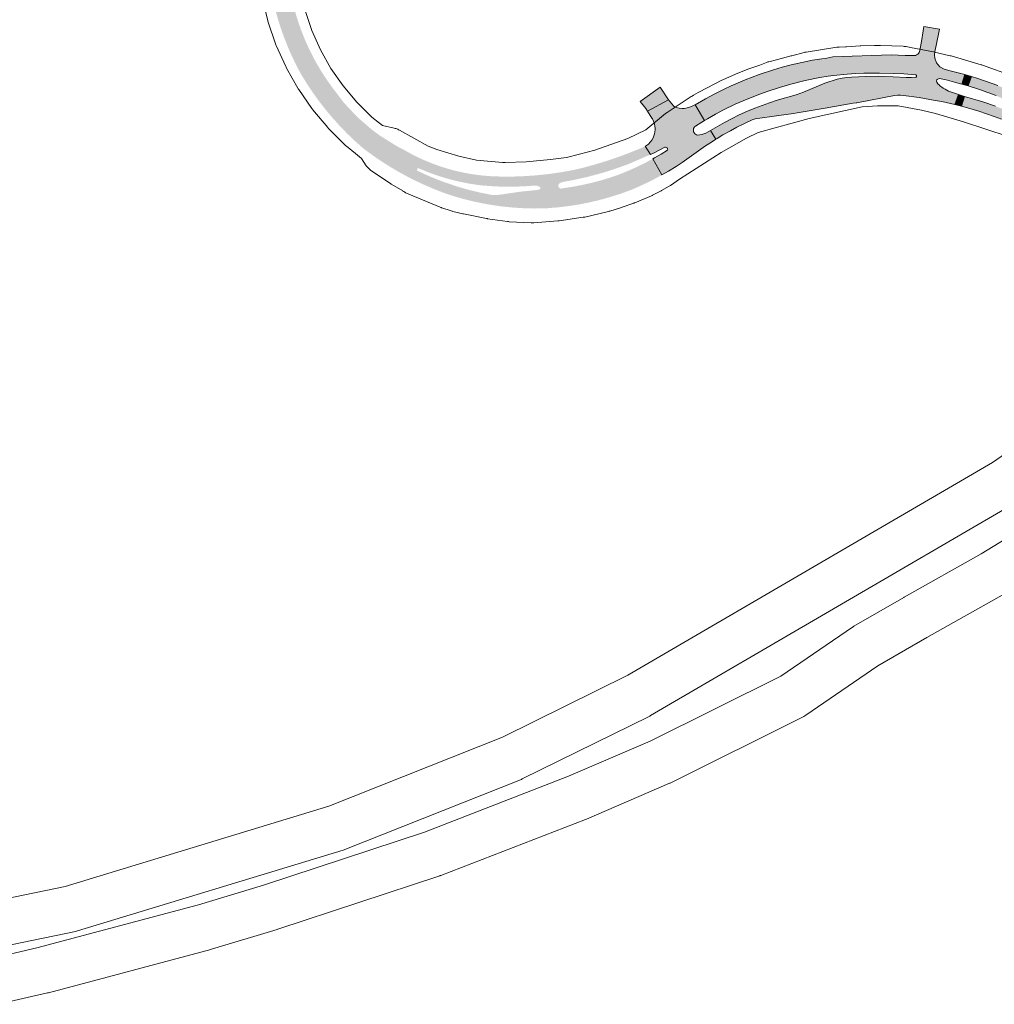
# Paper-space layout 'Layout1' of a CAD drawing. Header units: metres. Extents: x 123097 to 144122, y 392739 to 407589.
# Tile 163 of 256: x 134948 to 135327, y 394072 to 394455. Entities that reach past the tile are written whole.
import ezdxf

# ---------------------------------------------------------------- set-up
doc = ezdxf.new("R2010")
doc.units = ezdxf.units.M
doc.header["$MEASUREMENT"] = 0
for name, color, linetype, lineweight in [('gs-knt-aanvullende hoofdweg', 7, 'Continuous', 0), ('gs-knt-autosnelweg', 7, 'Continuous', 0), ('ir-ARC-asfalt-hoofdwegen-te inspecteren', 5, 'Continuous', 0)]:
    doc.layers.add(name, color=color, linetype=linetype, lineweight=lineweight)

psp = doc.layouts.get("Layout1")

# ---------------------------------------------------------------- hatches: boundary and pattern name
at = {"layer": 'ir-ARC-asfalt-hoofdwegen-te inspecteren', "linetype": 'Continuous', "lineweight": 13}
h = psp.add_hatch(color=5, dxfattribs=at)
h.paths.add_polyline_path([(135148.312, 394381.723), (135144.244, 394381.829), (135140.183, 394382.085), (135136.348, 394382.467), (135132.53, 394382.985), (135128.392, 394383.701), (135124.284, 394384.577), (135121.226, 394385.337), (135118.192, 394386.184), (135115.12, 394387.14), (135111.972, 394388.29), (135109.388, 394389.31), (135106.828, 394390.39), (135104.48, 394391.444), (135102.156, 394392.548), (135099.575, 394393.848), (135097.027, 394395.21), (135094.752, 394396.495), (135092.505, 394397.829), (135090.182, 394399.28), (135087.894, 394400.784), (135084.659, 394403.044), (135081.5, 394405.41), (135078.306, 394408.281), (135075.57, 394410.919), (135072.8, 394413.777), (135069.674, 394417.252), (135067.098, 394420.344), (135064.817, 394423.275), (135062.525, 394426.43), (135060.348, 394429.65), (135058.189, 394433.093), (135057.25, 394434.68), (135056.203, 394436.674), (135054.344, 394440.48), (135053.34, 394442.701), (135052.384, 394444.943), (135051.317, 394447.623), (135050.319, 394450.329), (135049.392, 394453.06), (135048.535, 394455.814), (135047.685, 394458.831), (135037.395, 394500.23), (135036.989, 394501.867), (135036.191, 394505.08), (135033.611, 394514.33), (135032.912, 394516.565), (135032.408, 394518.177), (135030.592, 394523.482), (135030.089, 394524.63), (135027.251, 394532.222), (135026.566, 394534.123), (135025.701, 394536.356), (135030.034, 394536.83), (135030.654, 394534.381), (135030.805, 394533.803), (135031.245, 394533.224), (135031.959, 394533.09), (135032.579, 394533.469), (135032.785, 394534.166), (135032.636, 394534.72), (135032.046, 394537.076), (135039.118, 394537.951), (135039.315, 394535.654), (135039.652, 394533.749), (135041.213, 394526.549), (135042.923, 394519.44), (135043.331, 394517.811), (135046.748, 394504.141), (135047.158, 394502.5), (135050.68, 394488.41), (135051.03, 394486.46), (135054.28, 394462.55), (135054.998, 394459.625), (135055.75, 394456.94), (135056.689, 394453.963), (135057.732, 394451.017), (135058.798, 394448.301), (135059.743, 394446.087), (135061.148, 394443.062), (135062.665, 394440.092), (135063.765, 394438.094), (135065.302, 394435.487), (135067.305, 394432.362), (135069.79, 394428.84), (135074.393, 394422.805), (135079.593, 394417.277), (135085.335, 394412.313), (135086.839, 394411.174), (135088.375, 394410.071), (135094.608, 394406.164), (135097.72, 394404.52), (135100.624, 394402.911), (135102.117, 394402.147), (135104.365, 394401.073), (135106.647, 394400.073), (135109.26, 394399.034), (135111.911, 394398.093), (135114.566, 394397.258), (135117.25, 394396.521), (135119.021, 394396.092), (135121.105, 394395.644), (135123.049, 394395.281), (135125.002, 394394.968), (135126.966, 394394.706), (135128.937, 394394.495), (135131.62, 394394.29), (135135.091, 394394.168), (135137.802, 394394.138), (135140.393, 394394.162), (135142.983, 394394.238), (135148.033, 394394.535), (135152.686, 394394.984), (135154.412, 394395.194), (135158.778, 394395.829), (135161.567, 394396.315), (135164.81, 394396.96), (135168.141, 394397.792), (135171.454, 394398.696), (135174.446, 394399.579), (135177.289, 394400.477), (135180.114, 394401.429), (135184.728, 394403.112), (135189.288, 394404.937), (135191.61, 394405.93), (135193.652, 394402.762), (135185.345, 394399.147), (135181.184, 394397.607), (135176.97, 394396.22), (135175.083, 394395.644), (135169.334, 394394.08), (135163.518, 394392.783), (135159.63, 394392.07), (135158.93, 394391.83), (135158.22, 394391.47), (135157.926, 394391.177), (135157.763, 394390.795), (135157.752, 394390.403), (135157.881, 394390.032), (135158.189, 394389.688), (135158.613, 394389.504), (135158.936, 394389.489), (135159.25, 394389.57), (135163.126, 394390.147), (135166.978, 394390.869), (135170.681, 394391.704), (135174.352, 394392.672), (135177.276, 394393.546), (135181.21, 394394.87), (135185.002, 394396.425), (135187.552, 394397.56), (135190.075, 394398.756), (135192.647, 394400.053), (135194.582, 394401.089), (135198.084, 394394.784), (135195.525, 394393.386), (135192.929, 394392.057), (135190.298, 394390.8), (135186.94, 394389.32), (135184.815, 394388.499), (135182.05, 394387.506), (135179.259, 394386.589), (135176.063, 394385.64), (135172.84, 394384.79), (135169.762, 394384.076), (135166.665, 394383.453), (135162.846, 394382.812), (135162.785, 394382.803), (135157.755, 394382.173), (135152.7, 394381.78), (135152.578, 394381.778)])
h.paths.add_polyline_path([(135133.45, 394386.97), (135131.95, 394387), (135127.275, 394387.929), (135122.949, 394388.978), (135120.395, 394389.687), (135117.858, 394390.456), (135113.469, 394391.948), (135110.731, 394392.985), (135108.022, 394394.095), (135105.761, 394395.087), (135102.88, 394396.44), (135102.775, 394396.585), (135102.72, 394396.756), (135102.729, 394396.978), (135102.776, 394397.078), (135102.823, 394397.179), (135103.046, 394397.361), (135103.33, 394397.41), (135107.325, 394395.767), (135109.727, 394394.89), (135112.154, 394394.085), (135115.321, 394393.154), (135118.521, 394392.346), (135121.378, 394391.734), (135124.255, 394391.22), (135127.84, 394390.72), (135130.846, 394390.475), (135134.415, 394390.287), (135137.989, 394390.211), (135141.05, 394390.234), (135144.109, 394390.339), (135148.944, 394390.663), (135149.307, 394390.633), (135149.739, 394390.526), (135150.145, 394390.346), (135150.73, 394389.9), (135150.763, 394389.717), (135150.743, 394389.532), (135150.656, 394389.337), (135150.51, 394389.18), (135149.71, 394388.95), (135143.15, 394388.3), (135134.99, 394387.09)], flags=16)
for points in [[(135299.06, 394446.66), (135298.571, 394443.94), (135298.45, 394443.27), (135298.332, 394442.834), (135298.137, 394442.427), (135297.891, 394442.087), (135297.591, 394441.793), (135297.098, 394441.477), (135296.69, 394441.323), (135296.32, 394441.25), (135292.77, 394441.21), (135287.329, 394441.47), (135264.542, 394440.75), (135262.236, 394440.3), (135260.231, 394440.007), (135256.673, 394439.421), (135252.502, 394438.602), (135248.361, 394437.644), (135244.896, 394436.728), (135241.459, 394435.715), (135235.913, 394433.855), (135230.46, 394431.74), (135227.762, 394430.63), (135225.036, 394429.439), (135222.336, 394428.189), (135218.658, 394426.37), (135215.036, 394424.44), (135210.991, 394422.107), (135214.653, 394416.009), (135215.762, 394416.675), (135218.872, 394418.434), (135222.035, 394420.096), (135226.582, 394422.276), (135231.219, 394424.257), (135236.114, 394426.188), (135239.381, 394427.379), (135243.79, 394428.835), (135248.247, 394430.134), (135253.849, 394431.529), (135259.507, 394432.676), (135262.7, 394433.21), (135264.791, 394433.467), (135270.094, 394433.984), (135273.534, 394434.217), (135276.601, 394434.357), (135279.671, 394434.434), (135282.664, 394434.448), (135288.05, 394434.32), (135292.23, 394434.1), (135296.82, 394433.73), (135296.968, 394433.661), (135297.083, 394433.545), (135297.168, 394433.275), (135297.083, 394433.005), (135296.946, 394432.876), (135296.77, 394432.81), (135295.14, 394432.69), (135293.07, 394432.73), (135288, 394433.02), (135282.452, 394433.168), (135277.178, 394433.106), (135271.909, 394432.849), (135270.04, 394432.71), (135268.21, 394432.5), (135266.21, 394432.03), (135261.48, 394430.45), (135253.13, 394427.02), (135250.28, 394426), (135242.882, 394423.841), (135239.949, 394422.887), (135237.043, 394421.853), (135234.174, 394420.744), (135231.337, 394419.557), (135228.184, 394418.129), (135225.077, 394416.606), (135222.359, 394415.175), (135216.986, 394412.125), (135219.051, 394408.686), (135219.559, 394409.007), (135221.807, 394410.353), (135224.697, 394411.976), (135227.259, 394413.318), (135233.22, 394416.19), (135234.37, 394416.59), (135243.618, 394417.869), (135249.249, 394418.671), (135250.637, 394419.015), (135261.528, 394420.835), (135272.432, 394422.708), (135273.611, 394422.831), (135273.854, 394422.878), (135288.5, 394425.7), (135289.67, 394425.8), (135290.89, 394425.78), (135292.062, 394425.673), (135298.11, 394424.88), (135304.36, 394423.82), (135306.95, 394423.31), (135312.053, 394422.144), (135313.486, 394426.084), (135311.47, 394426.7), (135309.64, 394427.44), (135308.26, 394428.12), (135307.521, 394428.587), (135306.09, 394429.66), (135306.064, 394429.684), (135305.45, 394430.26), (135305.03, 394430.9), (135304.953, 394431.176), (135304.964, 394431.462), (135305.022, 394431.613), (135305.079, 394431.764), (135305.222, 394431.948), (135305.407, 394432.09), (135305.65, 394432.19), (135306.22, 394432.27), (135306.724, 394432.178), (135307.967, 394431.943), (135309.24, 394431.64), (135311.935, 394430.948), (135314.829, 394430.143), (135315.98, 394433.845), (135310.2, 394435.37), (135307.85, 394435.93), (135306.169, 394436.926), (135304.911, 394438.422), (135304.217, 394440.249), (135304.107, 394441.514), (135304.274, 394442.772), (135304.759, 394445.137), (135306.079, 394451.567), (135299.992, 394452.593), (135299.726, 394450.899)], [(135318.482, 394433.091), (135317.174, 394429.441), (135321.64, 394428.013), (135324.883, 394426.873), (135328.1, 394425.66), (135338.2, 394421.15), (135343.53, 394418.46), (135349.16, 394415.12), (135355.356, 394411.126), (135356.25, 394410.55), (135356.377, 394410.303), (135356.354, 394410.014), (135356.258, 394409.891), (135356.162, 394409.768), (135355.964, 394409.686), (135355.75, 394409.69), (135354.804, 394410.129), (135345.66, 394414.37), (135340.14, 394416.8), (135334.56, 394419.04), (135327.84, 394421.52), (135322.98, 394423.18), (135315.803, 394425.375), (135314.577, 394421.5), (135317.023, 394420.855), (135321.32, 394419.588), (135324.379, 394418.604), (135327.308, 394417.596), (135330.195, 394416.537), (135332.245, 394415.733), (135338.359, 394413.252), (135339.812, 394412.625), (135343.319, 394411.105), (135345.135, 394410.273), (135349.621, 394408.11), (135352.609, 394406.559), (135353.993, 394405.84), (135354.483, 394405.586), (135358.715, 394403.231), (135363.11, 394400.62), (135365.386, 394399.138), (135366.714, 394398.274), (135376.09, 394392.17), (135380.491, 394389.075), (135382.55, 394392.162), (135384.61, 394395.25), (135370.88, 394405.29), (135361.23, 394412.16), (135358.39, 394414.126), (135355.886, 394415.78), (135353.122, 394417.524), (135349.687, 394419.574), (135346.25, 394421.502), (135343.842, 394422.783), (135336.41, 394426.388), (135328.789, 394429.574), (135321.002, 394432.33)], [(135191.807, 394420.669), (135192.502, 394419.556), (135200.643, 394423.997), (135197.418, 394429.012), (135189.628, 394423.376)], [(135202.551, 394421.679), (135200.643, 394423.997), (135192.502, 394419.556), (135194.15, 394416.917), (135194.36, 394416.62), (135194.794, 394415.655), (135195.131, 394414.701), (135195.35, 394413.644), (135195.412, 394412.969), (135195.415, 394412.291), (135195.348, 394411.545), (135195.21, 394410.808), (135194.963, 394409.979), (135194.625, 394409.183), (135194.13, 394408.321), (135193.529, 394407.53), (135192.822, 394406.813), (135192.028, 394406.195), (135191.61, 394405.93), (135193.652, 394402.762), (135194.726, 394403.284), (135199.168, 394405.553), (135199.486, 394405.573), (135199.792, 394405.487), (135200.047, 394405.31), (135200.138, 394405.185), (135200.23, 394405.06), (135200.31, 394404.841), (135200.266, 394404.612), (135200.173, 394404.485), (135197.8, 394402.9), (135195.186, 394401.413), (135194.582, 394401.089), (135198.084, 394394.784), (135200.604, 394396.252), (135203.61, 394398.129), (135205.897, 394399.648), (135212.347, 394404.175), (135215.046, 394406.067), (135217.345, 394407.606), (135219.051, 394408.686), (135216.986, 394412.125), (135215.11, 394411.06), (135213.64, 394410.49), (135212.06, 394410.27), (135211.548, 394410.397), (135211.088, 394410.656), (135210.796, 394410.927), (135210.565, 394411.252), (135210.4, 394411.628), (135210.318, 394412.031), (135210.321, 394412.443), (135210.41, 394412.846), (135210.562, 394413.188), (135210.777, 394413.495), (135211.09, 394413.79), (135213.544, 394415.343), (135214.653, 394416.009), (135210.991, 394422.107), (135210.65, 394421.91), (135209.581, 394421.373), (135208.449, 394420.986), (135207.325, 394420.761), (135206.664, 394420.698), (135206.001, 394420.685), (135204.774, 394420.791), (135203.668, 394421.039), (135203.09, 394421.23), (135202.795, 394421.369)]]:
    psp.add_hatch(color=5, dxfattribs=at).paths.add_polyline_path(points, flags=0)

# ---------------------------------------------------------------- linework, layer by layer
at = {"layer": 'gs-knt-aanvullende hoofdweg', "color": 7, "linetype": 'Continuous', "flags": 128}
for points in [[(135039.923, 394542.472), (135040.472, 394540.076), (135057.183, 394467.124), (135059.189, 394458.799), (135061.854, 394450.982), (135065.229, 394443.446), (135069.285, 394436.251), (135073.985, 394429.461), (135079.292, 394423.134), (135085.16, 394417.322), (135088.132, 394414.877), (135089.404, 394413.981), (135093.887, 394412.99), (135094.236, 394412.904), (135094.581, 394412.801), (135094.921, 394412.682), (135095.255, 394412.546), (135095.582, 394412.395), (135095.901, 394412.228), (135107.109, 394406.026), (135110.422, 394404.684), (135119.006, 394402.1), (135125.934, 394400.501)], [(135332.786, 394409.7), (135315.443, 394415.517), (135304.474, 394418.695), (135299.129, 394419.963), (135290.054, 394421.685), (135281.935, 394421.661), (135275.947, 394421.317), (135255.423, 394416.809), (135235.534, 394411.278), (135231.028, 394409.123), (135221.175, 394403.487), (135204.963, 394393.153), (135201.387, 394390.711), (135201.157, 394390.56), (135200.921, 394390.417), (135197.926, 394388.679), (135197.719, 394388.564), (135197.509, 394388.454), (135194.428, 394386.918), (135194.209, 394386.814), (135193.987, 394386.716), (135187.504, 394383.991), (135187.314, 394383.914), (135187.122, 394383.842), (135182.638, 394382.239), (135182.324, 394382.135), (135177.751, 394380.724), (135177.513, 394380.655), (135177.273, 394380.593), (135168.102, 394378.414), (135167.779, 394378.345), (135167.454, 394378.29), (135158.125, 394376.924), (135157.875, 394376.892), (135157.624, 394376.868), (135148.212, 394376.13), (135147.885, 394376.112), (135147.879, 394376.111), (135147.557, 394376.108), (135147.546, 394376.107), (135147.229, 394376.118), (135147.213, 394376.118), (135138.663, 394376.588), (135138.338, 394376.613), (135138.015, 394376.652), (135130.244, 394377.76), (135130.216, 394377.765), (135130.048, 394377.791), (135129.853, 394377.826), (135120.86, 394379.598), (135120.555, 394379.665), (135120.533, 394379.67), (135116.676, 394380.61), (135116.394, 394380.684), (135116.116, 394380.769), (135112.377, 394381.994), (135112.287, 394382.026), (135112.242, 394382.041), (135112.103, 394382.09), (135111.834, 394382.196), (135099.533, 394387.305), (135099.043, 394387.509), (135098.675, 394387.673), (135098.316, 394387.857), (135097.968, 394388.061), (135097.631, 394388.282), (135097.306, 394388.522), (135097.265, 394388.554), (135092.92, 394391.099), (135092.725, 394391.217), (135092.533, 394391.342), (135085.088, 394396.335), (135084.791, 394396.545), (135084.504, 394396.769), (135084.228, 394397.007), (135083.964, 394397.258), (135083.713, 394397.521), (135083.475, 394397.797), (135083.25, 394398.083), (135083.04, 394398.38), (135081.178, 394401.147), (135078.808, 394403.098), (135075.35, 394405.942), (135075.088, 394406.168), (135074.836, 394406.406), (135068.476, 394412.707), (135068.236, 394412.956), (135068.007, 394413.216), (135062.254, 394420.075), (135062.037, 394420.346), (135061.833, 394420.626), (135056.738, 394427.987), (135056.548, 394428.276), (135056.371, 394428.573), (135051.975, 394436.372), (135051.812, 394436.678), (135051.663, 394436.99), (135048.004, 394445.161), (135047.869, 394445.48), (135047.75, 394445.806), (135044.861, 394454.279), (135044.757, 394454.609), (135044.668, 394454.944), (135042.571, 394463.647)], [(135125.934, 394400.501), (135135.971, 394399.607), (135135.975, 394399.607), (135135.978, 394399.607), (135137.02, 394399.566), (135145.22, 394399.932), (135145.251, 394399.934), (135154.772, 394400.783), (135160.919, 394401.59), (135165.976, 394402.812), (135171.939, 394404.424), (135184.8, 394408.947), (135191.754, 394412.346), (135199.487, 394418.681), (135199.684, 394418.837), (135199.753, 394418.887), (135199.785, 394418.912), (135199.887, 394418.986), (135200.094, 394419.129), (135209.011, 394425.045), (135209.266, 394425.207), (135209.352, 394425.257), (135209.396, 394425.284), (135209.44, 394425.308), (135209.527, 394425.358), (135209.794, 394425.499), (135210.393, 394425.8), (135212.195, 394426.887), (135212.643, 394427.137), (135221.436, 394431.655), (135221.818, 394431.838), (135226.66, 394433.99), (135226.93, 394434.103), (135231.858, 394436.067), (135232.272, 394436.219), (135236.135, 394437.501), (135238.695, 394438.545), (135239.002, 394438.663), (135239.313, 394438.767), (135239.63, 394438.857), (135242.619, 394439.64), (135247.779, 394441.021), (135248.206, 394441.122), (135248.561, 394441.196), (135253.398, 394442.462), (135253.649, 394442.523), (135253.731, 394442.54), (135253.775, 394442.55), (135253.903, 394442.576), (135254.157, 394442.62), (135266.171, 394444.469), (135266.452, 394444.506), (135266.547, 394444.516), (135266.593, 394444.521), (135266.638, 394444.524), (135266.734, 394444.534), (135267.017, 394444.55), (135269.523, 394444.649), (135269.66, 394444.663), (135269.95, 394444.688), (135275.204, 394445.038), (135275.496, 394445.052), (135280.801, 394445.198), (135281.243, 394445.197), (135282.565, 394445.156), (135282.626, 394445.157), (135282.988, 394445.145), (135283.078, 394445.14), (135291.881, 394444.863), (135292.271, 394444.841), (135292.659, 394444.798), (135293.045, 394444.735), (135294.771, 394444.408), (135303.804, 394442.694), (135304.137, 394442.623), (135310.205, 394441.184), (135310.384, 394441.14), (135310.562, 394441.09), (135322.311, 394437.686), (135322.547, 394437.614), (135322.781, 394437.533), (135334.371, 394433.33)]]:
    psp.add_lwpolyline(points, dxfattribs=at)
at = {"layer": 'gs-knt-autosnelweg', "color": 7, "linetype": 'Continuous', "flags": 128}
for points in [[(133929.002, 394176.065), (133929.599, 394175.971), (134379.692, 394105.067), (134507.119, 394088.828), (134582.862, 394082.358), (134680.976, 394080.2), (134766.291, 394084.508), (134862.703, 394096.631), (134965.828, 394117.908), (135068.411, 394149.151), (135136.078, 394176.012), (135184.861, 394200.08), (135326.653, 394282.818), (135407.798, 394338.909), (135425.002, 394352.295)], [(134935.866, 394089.605), (134954.853, 394093.937), (135017.773, 394110.714), (135043.079, 394118.331), (135105.738, 394139.036), (135161.692, 394160.728), (135193.429, 394174.366), (135244.391, 394199.722), (135272.208, 394218.771), (135272.498, 394218.961), (135272.795, 394219.14), (135292.208, 394230.346), (135292.286, 394230.391), (135322.336, 394247.338), (135377.013, 394280.739)], [(135336.033, 394267.428), (135193.671, 394184.357), (135193.396, 394184.203), (135193.117, 394184.059), (135143.725, 394159.691), (135143.397, 394159.537), (135143.063, 394159.397), (135074.715, 394132.266), (135074.368, 394132.136), (135074.016, 394132.021), (134970.681, 394100.549), (134970.281, 394100.437), (134969.877, 394100.344), (134865.999, 394078.911)], [(135331.325, 394231.719), (135301.177, 394214.717), (135282.104, 394203.707), (135254.056, 394184.5), (135253.707, 394184.273), (135253.347, 394184.062), (135252.979, 394183.867), (135201.23, 394158.12), (135201.004, 394158.011), (135200.774, 394157.909), (135168.657, 394144.108), (135168.357, 394143.985), (135112.039, 394122.152), (135111.825, 394122.072), (135111.609, 394121.998), (135048.618, 394101.183), (135048.388, 394101.11), (135022.83, 394093.417), (135022.554, 394093.339), (134959.337, 394076.483), (134959.02, 394076.405), (134939.681, 394071.993)]]:
    psp.add_lwpolyline(points, dxfattribs=at)
at = {"layer": 'ir-ARC-asfalt-hoofdwegen-te inspecteren', "color": 5, "linetype": 'Continuous', "lineweight": 13, "flags": 128}
for points in [[(135299.06, 394446.66), (135298.571, 394443.94), (135298.45, 394443.27), (135298.332, 394442.834), (135298.137, 394442.427), (135297.891, 394442.087), (135297.591, 394441.793), (135297.098, 394441.477), (135296.69, 394441.323), (135296.32, 394441.25), (135292.77, 394441.21), (135287.329, 394441.47), (135264.542, 394440.75), (135262.236, 394440.3), (135260.231, 394440.007), (135256.673, 394439.421), (135252.502, 394438.602), (135248.361, 394437.644), (135244.896, 394436.728), (135241.459, 394435.715), (135235.913, 394433.855), (135230.46, 394431.74), (135227.762, 394430.63), (135225.036, 394429.439), (135222.336, 394428.189), (135218.658, 394426.37), (135215.036, 394424.44), (135210.991, 394422.107), (135214.653, 394416.009), (135215.762, 394416.675), (135218.872, 394418.434), (135222.035, 394420.096), (135226.582, 394422.276), (135231.219, 394424.257), (135236.114, 394426.188), (135239.381, 394427.379), (135243.79, 394428.835), (135248.247, 394430.134), (135253.849, 394431.529), (135259.507, 394432.676), (135262.7, 394433.21), (135264.791, 394433.467), (135270.094, 394433.984), (135273.534, 394434.217), (135276.601, 394434.357), (135279.671, 394434.434), (135282.664, 394434.448), (135288.05, 394434.32), (135292.23, 394434.1), (135296.82, 394433.73), (135296.968, 394433.661), (135297.083, 394433.545), (135297.168, 394433.275), (135297.083, 394433.005), (135296.946, 394432.876), (135296.77, 394432.81), (135295.14, 394432.69), (135293.07, 394432.73), (135288, 394433.02), (135282.452, 394433.168), (135277.178, 394433.106), (135271.909, 394432.849), (135270.04, 394432.71), (135268.21, 394432.5), (135266.21, 394432.03), (135261.48, 394430.45), (135253.13, 394427.02), (135250.28, 394426), (135242.882, 394423.841), (135239.949, 394422.887), (135237.043, 394421.853), (135234.174, 394420.744), (135231.337, 394419.557), (135228.184, 394418.129), (135225.077, 394416.606), (135222.359, 394415.175), (135216.986, 394412.125), (135219.051, 394408.686), (135219.559, 394409.007), (135221.807, 394410.353), (135224.697, 394411.976), (135227.259, 394413.318), (135233.22, 394416.19), (135234.37, 394416.59), (135243.618, 394417.869), (135249.249, 394418.671), (135250.637, 394419.015), (135261.528, 394420.835), (135272.432, 394422.708), (135273.611, 394422.831), (135273.854, 394422.878), (135288.5, 394425.7), (135289.67, 394425.8), (135290.89, 394425.78), (135292.062, 394425.673), (135298.11, 394424.88), (135304.36, 394423.82), (135306.95, 394423.31), (135312.053, 394422.144), (135313.486, 394426.084), (135311.47, 394426.7), (135309.64, 394427.44), (135308.26, 394428.12), (135307.521, 394428.587), (135306.09, 394429.66), (135306.064, 394429.684), (135305.45, 394430.26), (135305.03, 394430.9), (135304.953, 394431.176), (135304.964, 394431.462), (135305.022, 394431.613), (135305.079, 394431.764), (135305.222, 394431.948), (135305.407, 394432.09), (135305.65, 394432.19), (135306.22, 394432.27), (135306.724, 394432.178), (135307.967, 394431.943), (135309.24, 394431.64), (135311.935, 394430.948), (135314.829, 394430.143), (135315.98, 394433.845), (135310.2, 394435.37), (135307.85, 394435.93), (135306.169, 394436.926), (135304.911, 394438.422), (135304.217, 394440.249), (135304.107, 394441.514), (135304.274, 394442.772), (135304.759, 394445.137), (135306.079, 394451.567), (135299.992, 394452.593), (135299.726, 394450.899)], [(135202.551, 394421.679), (135200.643, 394423.997), (135192.502, 394419.556), (135194.15, 394416.917), (135194.36, 394416.62), (135194.794, 394415.655), (135195.131, 394414.701), (135195.35, 394413.644), (135195.412, 394412.969), (135195.415, 394412.291), (135195.348, 394411.545), (135195.21, 394410.808), (135194.963, 394409.979), (135194.625, 394409.183), (135194.13, 394408.321), (135193.529, 394407.53), (135192.822, 394406.813), (135192.028, 394406.195), (135191.61, 394405.93), (135193.652, 394402.762), (135194.726, 394403.284), (135199.168, 394405.553), (135199.486, 394405.573), (135199.792, 394405.487), (135200.047, 394405.31), (135200.138, 394405.185), (135200.23, 394405.06), (135200.31, 394404.841), (135200.266, 394404.612), (135200.173, 394404.485), (135197.8, 394402.9), (135195.186, 394401.413), (135194.582, 394401.089), (135198.084, 394394.784), (135200.604, 394396.252), (135203.61, 394398.129), (135205.897, 394399.648), (135212.347, 394404.175), (135215.046, 394406.067), (135217.345, 394407.606), (135219.051, 394408.686), (135216.986, 394412.125), (135215.11, 394411.06), (135213.64, 394410.49), (135212.06, 394410.27), (135211.548, 394410.397), (135211.088, 394410.656), (135210.796, 394410.927), (135210.565, 394411.252), (135210.4, 394411.628), (135210.318, 394412.031), (135210.321, 394412.443), (135210.41, 394412.846), (135210.562, 394413.188), (135210.777, 394413.495), (135211.09, 394413.79), (135213.544, 394415.343), (135214.653, 394416.009), (135210.991, 394422.107), (135210.65, 394421.91), (135209.581, 394421.373), (135208.449, 394420.986), (135207.325, 394420.761), (135206.664, 394420.698), (135206.001, 394420.685), (135204.774, 394420.791), (135203.668, 394421.039), (135203.09, 394421.23), (135202.795, 394421.369)]]:
    psp.add_lwpolyline(points, close=True, dxfattribs=at)
at = {"layer": 'ir-ARC-asfalt-hoofdwegen-te inspecteren', "color": 5, "linetype": 'Continuous', "lineweight": 13}
for points in [[(135314.829, 394430.143), (135317.174, 394429.441), (135318.482, 394433.091), (135315.98, 394433.845)], [(135191.807, 394420.669), (135192.502, 394419.556), (135200.643, 394423.997), (135197.418, 394429.012), (135189.628, 394423.376)], [(135314.577, 394421.5), (135315.803, 394425.375), (135313.486, 394426.084), (135312.053, 394422.144)]]:
    psp.add_lwpolyline(points, close=True, dxfattribs=at)
for points in [[(135328.789, 394429.574), (135321.002, 394432.33), (135318.482, 394433.091), (135317.174, 394429.441), (135321.64, 394428.013), (135324.883, 394426.873), (135328.1, 394425.66)], [(135327.84, 394421.52), (135322.98, 394423.18), (135315.803, 394425.375), (135314.577, 394421.5), (135317.023, 394420.855), (135321.32, 394419.588), (135324.379, 394418.604), (135327.308, 394417.596), (135330.195, 394416.537)]]:
    psp.add_lwpolyline(points, dxfattribs=at)
at = {"layer": 'ir-ARC-asfalt-hoofdwegen-te inspecteren', "color": 5, "linetype": 'Continuous', "lineweight": 13, "extrusion": (0, 0, -1)}
psp.add_solid([(-135314.829, 394430.143), (-135317.174, 394429.441), (-135315.98, 394433.845), (-135318.482, 394433.091)], dxfattribs=at)
at = {"layer": 'ir-ARC-asfalt-hoofdwegen-te inspecteren', "color": 5, "linetype": 'Continuous', "lineweight": 13}
psp.add_solid([(135314.577, 394421.5), (135315.803, 394425.375), (135312.053, 394422.144), (135313.486, 394426.084)], dxfattribs=at)

doc.saveas('drawing.dxf')
